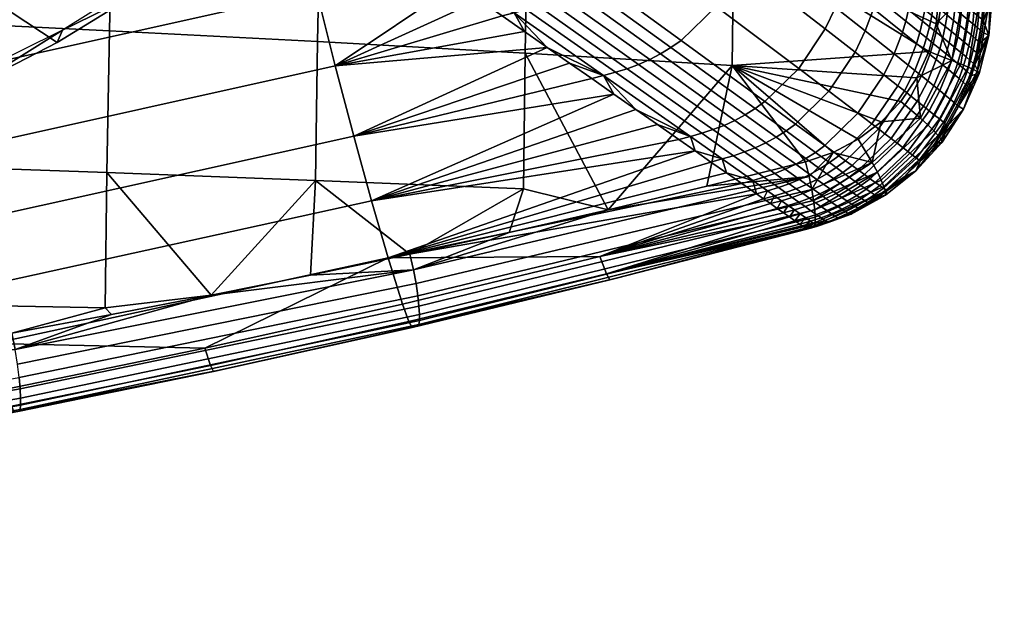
# Model space of a CAD drawing. Header units: millimetres. Extents: x -339 to 339, y -344 to 316.
# Tile 64 of 98: x 162 to 227, y -252 to -212. Entities that reach past the tile are written whole.
import ezdxf

# ---------------------------------------------------------------- set-up
doc = ezdxf.new("R2010")
doc.units = ezdxf.units.MM
doc.header["$MEASUREMENT"] = 0
for name, color, linetype in [('kolecka', 250, 'Continuous'), ('kryt', 7, 'Continuous'), ('podnoz', 251, 'Continuous'), ('sedak', 22, 'Continuous')]:
    doc.layers.add(name, color=color, linetype=linetype)

msp = doc.modelspace()

# ---------------------------------------------------------------- meshes
at = {"layer": 'kolecka'}
mesh = msp.add_polyface(dxfattribs=at)
corners = [(288.849, -95.198, 6.705), (288.849, -101.267, 12.774), (288.849, -104.552, 20.705), (288.849, -103.302, 16.577), (288.849, -98.532, 9.44), (288.849, -70.754, 6.705), (288.849, -87.267, 46.573), (288.849, -87.267, 3.42), (288.849, -91.395, 4.67), (288.849, -104.552, 29.288), (288.849, -78.684, 3.42), (288.849, -101.267, 37.219), (288.849, -103.302, 33.416), (288.849, -104.976, 24.997), (288.849, -95.198, 43.288), (288.849, -98.532, 40.553), (288.849, -91.395, 45.323), (25, -288.999, 24.996), (25, -289.423, 29.288), (25, -289.423, 20.705), (24.121, -287.343, 20.291), (24.121, -288.714, 15.765), (23.104, -288.097, 15.51), (23.104, -286.688, 20.16), (24.789, -288.34, 20.489), (24.789, -289.654, 16.155), (24.121, -286.878, 24.996), (23.104, -286.21, 24.996), (24.789, -287.895, 24.996), (24.121, -287.343, 29.702), (23.104, -286.688, 29.832), (24.789, -288.34, 29.504), (24.121, -288.714, 34.228), (23.104, -288.097, 34.483), (24.789, -289.654, 33.838), (24.121, -290.944, 38.397), (23.104, -290.389, 38.768), (23.104, -290.389, 11.225), (22, -290.075, 11.316), (22, -288.793, 13.514), (22, -287.755, 15.794), (22, -286.965, 18.118), (22, -286.417, 20.447), (22, -286.101, 22.75), (22, -286, 24.996), (22, -286.101, 27.243), (22, -286.417, 29.546), (22, -287.755, 34.199), (22, -286.965, 31.875), (22, -288.793, 36.479), (25, -290.674, 16.577), (25, -290.674, 33.416)]
mesh.append_faces([[corners[k] for k in face] for face in [(0, 1, 2, 2), (1, 3, 2, 2), (0, 4, 1, 1), (5, 0, 6, 6), (7, 8, 0, 0), (0, 2, 9, 9), (0, 10, 7, 7), (11, 0, 9, 9), (9, 12, 11, 11), (9, 2, 13, 13), (14, 11, 15, 15), (14, 16, 6, 6), (0, 11, 14, 14), (0, 14, 6, 6), (17, 18, 19, 19), (20, 21, 22, 23), (24, 25, 21, 20), (26, 20, 23, 27), (28, 24, 20, 26), (29, 26, 27, 30), (31, 28, 26, 29), (32, 29, 30, 33), (34, 31, 29, 32), (35, 32, 33, 36), (37, 38, 39, 39), (37, 39, 22, 22), (40, 22, 39, 39), (41, 22, 40, 40), (23, 41, 42, 42), (27, 43, 44, 44), (27, 44, 45, 45), (23, 42, 43, 43), (46, 30, 45, 45), (47, 33, 48, 48), (49, 33, 47, 47), (48, 30, 46, 46), (30, 27, 45, 45), (43, 27, 23, 23), (22, 41, 23, 23), (24, 19, 50, 25), (28, 17, 19, 24), (31, 18, 17, 28), (49, 36, 33, 33), (18, 31, 34, 51), (33, 30, 48, 48)]])
at = {"layer": 'kryt'}
mesh = msp.add_polyface(dxfattribs=at)
corners = [(141.391, -192.463, 440.089), (160.226, -198.651, 445.822), (150.018, -204.235, 444.734), (160.034, -165, 438.362), (150, -165, 435.677), (158.201, -163.105, 437.449), (148.312, -152.911, 432.727), (168.05, -165, 440.814), (175.981, -165, 443.536), (164.364, -154.734, 437.636), (179.084, -154.109, 442.754), (191.522, -165, 449.826), (183.812, -165, 446.536), (169.474, -191.575, 446.813), (163.688, -185, 443.665), (171.533, -185, 446.032), (156.866, -185, 441.816), (183.859, -198.635, 453.094), (151.098, -187.301, 440.928), (147.372, -184.649, 439.464), (149.221, -184.97, 439.954), (145.627, -183.993, 438.93), (150, -185, 440.14), (169.83, -210.622, 451.245), (164.585, -213.846, 450.564), (179.501, -202.999, 452.52), (174.813, -207.001, 451.9), (193.061, -152.015, 448.567), (202.588, -165, 455.193), (197.095, -165, 452.428), (193.967, -185, 454.368), (187.865, -193.938, 453.614), (186.681, -185, 451.387), (179.303, -185, 448.643), (159.115, -216.668, 449.868), (153.457, -219.092, 449.166), (139.123, -208.314, 443.617), (202.471, -165, 460.778), (202.588, -165, 455.193), (203.699, -160.935, 455.239), (204.006, -159.295, 460.645), (141.715, -222.767, 447.773), (147.646, -221.121, 448.465), (147.559, -220.503, 457.536), (153.457, -219.092, 449.166), (179.501, -202.999, 452.52), (176.553, -205.013, 460.249), (174.813, -207.001, 451.9), (186.557, -195.037, 460.743), (183.859, -198.635, 453.094), (187.865, -193.938, 453.614), (181.781, -200.254, 460.549), (164.585, -213.846, 450.564), (164.946, -213.025, 459.289), (159.115, -216.668, 449.868), (169.83, -210.622, 451.245), (170.924, -209.277, 459.823), (156.451, -217.236, 458.447), (193.967, -185, 454.368), (193.689, -185, 460.916), (186.57, -195.021, 460.743)]
mesh.append_faces([[corners[k] for k in face] for face in [(0, 1, 2, 2), (3, 4, 5, 5), (4, 6, 5, 5), (5, 7, 3, 3), (8, 7, 9, 9), (10, 11, 12, 12), (13, 14, 15, 15), (16, 14, 13, 13), (15, 17, 13, 13), (13, 1, 16, 16), (18, 19, 20, 20), (18, 21, 19, 19), (16, 1, 18, 18), (18, 20, 22, 22), (18, 1, 0, 0), (1, 23, 24, 2), (18, 0, 21, 21), (22, 16, 18, 18), (13, 25, 26, 1), (27, 28, 29, 29), (11, 27, 29, 29), (30, 31, 32, 32), (32, 31, 33, 33), (17, 33, 31, 31), (33, 17, 15, 15), (25, 13, 17, 17), (26, 23, 1, 1), (34, 2, 24, 24), (35, 2, 34, 34), (2, 35, 36, 36), (37, 38, 39, 39), (40, 37, 39, 39), (41, 42, 43, 43), (44, 43, 42, 42), (45, 46, 47, 47), (48, 49, 50, 50), (49, 51, 45, 45), (52, 53, 54, 54), (53, 52, 55, 55), (47, 56, 55, 55), (57, 44, 54, 54), (58, 59, 50, 50), (46, 45, 51, 51), (51, 49, 48, 48), (47, 46, 56, 56), (44, 57, 43, 43), (53, 57, 54, 54), (53, 55, 56, 56), (48, 50, 60, 60), (60, 50, 59, 59)]])
at = {"layer": 'podnoz'}
mesh = msp.add_polyface(dxfattribs=at)
corners = [(13.566, -330, 55.996), (13, -330, 60.95), (12.613, -334.994, 55.996), (12.783, -327.635, 60.95), (14.324, -257.19, 60.95), (12.379, -257.155, 77.966), (11.717, -293.56, 77.966), (13.662, -293.595, 60.95), (14.986, -220.785, 60.95), (13.041, -220.75, 77.966), (15.647, -184.38, 60.95), (13.703, -184.345, 77.966), (16.31, -147.976, 60.95), (14.365, -147.94, 77.966), (16.972, -111.571, 60.95), (15.027, -111.535, 77.966), (17.633, -75.166, 60.95), (15.689, -75.131, 77.966), (240.176, -93.099, 60.95), (240.743, -91.239, 77.966), (205.916, -80.619, 77.966), (205.349, -82.479, 60.95), (275.004, -103.719, 60.95), (275.57, -101.859, 77.966), (12.947, -126.412, 93.791), (12.733, -140.142, 93.483), (12.523, -153.871, 93.136), (12.318, -167.599, 92.748), (12.117, -181.325, 92.318), (13.467, -94.185, 94.371), (13.166, -112.682, 94.062), (13.775, -75.687, 94.619), (11.732, -208.774, 91.321), (12.111, -329.984, 68.728), (224.361, -84.808, 89.976), (213.563, -81.453, 90.502), (202.764, -78.101, 90.993), (245.946, -91.53, 88.808), (235.155, -88.167, 89.412), (256.734, -94.896, 88.164), (267.518, -98.266, 87.478), (246.287, -90.599, 89.694), (222.844, -79.735, 91.008), (224.695, -83.875, 90.862), (256.732, -91.86, 89.113), (267.865, -97.338, 88.363), (267.518, -98.266, 87.478), (267.865, -97.338, 88.363), (256.734, -94.896, 88.164), (246.287, -90.599, 89.694), (235.155, -88.167, 89.412), (245.946, -91.53, 88.808), (224.695, -83.875, 90.862), (224.361, -84.808, 89.976), (213.563, -81.453, 90.502), (13.775, -75.687, 94.619), (12.477, -94.182, 95.258), (13.467, -94.185, 94.371), (12.175, -112.682, 94.949), (13.166, -112.682, 94.062), (12.783, -75.681, 95.506)]
mesh.append_faces([[corners[k] for k in face] for face in [(0, 1, 2, 2), (0, 3, 1, 1), (4, 5, 6, 7), (8, 9, 5, 4), (10, 11, 9, 8), (12, 13, 11, 10), (14, 15, 13, 12), (16, 17, 15, 14), (18, 19, 20, 21), (22, 23, 19, 18), (13, 24, 25, 25), (13, 25, 26, 26), (27, 28, 11, 11), (27, 13, 26, 26), (29, 30, 15, 15), (31, 29, 17, 17), (24, 15, 30, 30), (32, 9, 11, 11), (11, 13, 27, 27), (7, 33, 1, 1), (15, 17, 29, 29), (13, 15, 24, 24), (20, 34, 35, 35), (35, 36, 20, 20), (19, 37, 38, 38), (38, 34, 19, 19), (19, 39, 37, 37), (39, 23, 40, 40), (34, 20, 19, 19), (39, 19, 23, 23), (41, 42, 43, 43), (44, 41, 45, 45), (44, 42, 41, 41), (46, 47, 48, 48), (47, 49, 48, 48), (50, 51, 49, 49), (48, 49, 51, 51), (49, 52, 50, 50), (53, 50, 52, 52), (53, 52, 54, 54), (55, 56, 57, 57), (58, 59, 57, 57), (56, 55, 60, 60)]])
at = {"layer": 'sedak'}
mesh = msp.add_polyface(dxfattribs=at)
corners = [(168.246, -203.455, 456.477), (168.471, -193.738, 456.006), (182.252, -194.836, 457.301), (182.045, -204.372, 457.704), (168.046, -213.07, 456.528), (181.865, -213.791, 457.7), (167.879, -222.482, 455.846), (181.721, -223, 456.965), (174.801, -230.624, 454.823), (167.757, -231.466, 453.997), (157.342, -221.096, 480.554), (183.035, -215.388, 483.074), (181.779, -210.423, 484.158), (156.252, -216.098, 481.879), (158.407, -225.783, 478.605), (184.268, -220.065, 481.397), (159.425, -230.059, 476.064), (185.445, -224.351, 479.143), (160.369, -233.817, 472.954), (186.542, -228.135, 476.321), (181.211, -203.059, 484.826), (179.84, -202.099, 484.743), (155.157, -210.872, 482.591), (154.089, -205.605, 482.767), (178.469, -201.139, 484.64), (177.1, -200.18, 484.521), (185.329, -205.941, 484.938), (183.956, -204.98, 484.925), (182.584, -204.019, 484.887), (172.995, -197.308, 484.09), (153.041, -200.326, 482.593), (174.363, -198.265, 484.243), (172.508, -196.13, 484), (171.628, -196.352, 483.933), (174.231, -197.34, 484.199), (175.73, -199.222, 484.388), (177.963, -199.963, 484.591), (175.097, -197.081, 484.265), (173.379, -195.867, 484.064), (178.818, -199.714, 484.66), (174.235, -195.562, 484.127), (175.949, -196.784, 484.328), (176.787, -196.445, 484.39), (175.076, -195.217, 484.186), (175.9, -194.833, 484.243), (168.391, -178.354, 482.632), (178.244, -193.445, 484.392), (179.684, -192.335, 484.474), (176.703, -194.408, 484.296), (177.485, -193.946, 484.346)]
mesh.append_faces([[corners[k] for k in face] for face in [(0, 1, 2, 3), (4, 0, 3, 5), (6, 4, 5, 7), (6, 7, 8, 8), (9, 6, 8, 8), (10, 11, 12, 13), (14, 15, 11, 10), (16, 17, 15, 14), (18, 19, 17, 16), (20, 21, 22, 22), (23, 21, 24, 24), (25, 23, 24, 24), (26, 22, 12, 12), (26, 27, 22, 22), (28, 20, 22, 22), (28, 22, 27, 27), (29, 30, 31, 31), (32, 33, 29, 29), (34, 29, 31, 31), (35, 34, 31, 31), (35, 36, 34, 34), (32, 34, 37, 38), (36, 39, 37, 34), (32, 29, 34, 34), (40, 38, 37, 37), (40, 41, 42, 43), (42, 44, 43, 43), (41, 40, 37, 37), (45, 46, 47, 47), (45, 48, 49, 49), (44, 45, 43, 43), (45, 40, 43, 43), (38, 45, 32, 32), (32, 45, 33, 33)]])
mesh = msp.add_polyface(dxfattribs=at)
corners = [(154.398, -202.602, 455.345), (154.633, -192.717, 454.81), (168.471, -193.738, 456.006), (168.246, -203.455, 456.477), (140.505, -201.816, 454.308), (140.741, -191.776, 453.715), (126.57, -201.099, 453.368), (126.802, -190.917, 452.722), (154.186, -212.399, 455.447), (168.046, -213.07, 456.528), (140.287, -211.78, 454.458), (126.354, -211.215, 453.561), (154.002, -222, 454.815), (167.879, -222.482, 455.846), (140.096, -221.555, 453.872), (126.163, -221.149, 453.019), (139.945, -230.917, 452.093), (153.862, -231.181, 453.002), (126.008, -230.676, 451.271), (167.757, -231.466, 453.997), (129.611, -215.644, 480.633), (155.157, -210.872, 482.591), (154.089, -205.605, 482.767), (128.705, -210.307, 481.003), (130.539, -220.923, 479.685), (156.252, -216.098, 481.879), (131.461, -225.95, 478.097), (157.342, -221.096, 480.554), (132.36, -230.643, 475.868), (158.407, -225.783, 478.605), (177.1, -200.18, 484.521), (175.73, -199.222, 484.388), (174.363, -198.265, 484.243), (153.041, -200.326, 482.593), (140.45, -202.742, 481.761), (179.84, -202.099, 484.743), (127.816, -204.947, 480.979), (115.146, -206.941, 480.248), (181.779, -210.423, 484.158), (172.995, -197.308, 484.09), (171.628, -196.352, 483.933), (163.686, -196.63, 483.278), (149.307, -195.576, 482.11), (130.408, -194.34, 480.741), (111.428, -193.267, 479.555), (125.752, -204.224, 480.838)]
mesh.append_faces([[corners[k] for k in face] for face in [(0, 1, 2, 3), (4, 5, 1, 0), (6, 7, 5, 4), (8, 0, 3, 9), (10, 4, 0, 8), (11, 6, 4, 10), (12, 8, 9, 13), (14, 10, 8, 12), (15, 11, 10, 14), (16, 14, 12, 17), (18, 15, 14, 16), (12, 13, 19, 17), (20, 21, 22, 23), (24, 25, 21, 20), (26, 27, 25, 24), (28, 29, 27, 26), (30, 31, 22, 22), (31, 32, 22, 22), (32, 33, 22, 22), (34, 22, 33, 33), (35, 22, 21, 21), (23, 22, 34, 34), (36, 23, 34, 34), (37, 23, 36, 36), (25, 38, 21, 21), (33, 39, 40, 40), (40, 41, 33, 33), (34, 33, 42, 42), (33, 41, 42, 42), (43, 34, 42, 42), (43, 44, 45, 45), (34, 43, 36, 36), (43, 45, 36, 36)]])
mesh = msp.add_polyface(dxfattribs=at)
corners = [(181.865, -213.791, 457.7), (182.045, -204.372, 457.704), (195.79, -205.351, 459.026), (195.64, -214.561, 458.963), (195.597, -213.127, 484.072), (194.1, -212.079, 484.318), (183.035, -215.388, 483.074), (192.598, -211.028, 484.52), (191.092, -209.974, 484.68), (189.584, -208.919, 484.8), (181.779, -210.423, 484.158), (188.074, -207.862, 484.882), (197.089, -214.172, 483.779), (184.268, -220.065, 481.397), (198.574, -215.211, 483.439), (200.052, -216.245, 483.05), (186.701, -206.902, 484.924), (185.329, -205.941, 484.938), (195.709, -211.655, 484.475), (189.723, -207.424, 485.031), (188.9, -207.652, 484.957), (194.906, -211.874, 484.398), (201.618, -215.827, 483.217), (200.836, -216.042, 483.135), (196.505, -211.409, 484.546), (190.535, -207.168, 485.1), (202.392, -215.587, 483.295), (197.286, -211.124, 484.611), (191.333, -206.871, 485.164), (203.152, -215.308, 483.365), (198.048, -210.789, 484.666), (192.112, -206.524, 485.22), (198.788, -210.403, 484.712), (192.869, -206.129, 485.269), (199.502, -209.97, 484.749), (193.601, -205.687, 485.311), (200.187, -209.493, 484.777), (194.306, -205.202, 485.346)]
mesh.append_faces([[corners[k] for k in face] for face in [(0, 1, 2, 3), (4, 5, 6, 6), (6, 5, 7, 7), (8, 9, 10, 10), (8, 6, 7, 7), (9, 11, 10, 10), (12, 13, 14, 14), (13, 15, 14, 14), (12, 4, 6, 6), (10, 11, 16, 16), (10, 6, 8, 8), (13, 12, 6, 6), (10, 16, 17, 17), (18, 19, 20, 21), (22, 18, 21, 23), (24, 25, 19, 18), (26, 24, 18, 22), (27, 28, 25, 24), (29, 27, 24, 26), (30, 31, 28, 27), (32, 33, 31, 30), (34, 35, 33, 32), (36, 37, 35, 34), (16, 20, 17, 17), (16, 11, 20, 20), (11, 9, 20, 20), (8, 7, 21, 21), (5, 4, 21, 21), (21, 7, 5, 5), (20, 9, 8, 8), (12, 14, 23, 23), (21, 4, 12, 12), (12, 23, 21, 21), (8, 21, 20, 20)]])
mesh = msp.add_polyface(dxfattribs=at)
corners = [(195.64, -214.561, 458.963), (195.79, -205.351, 459.026), (209.477, -206.39, 460.441), (209.366, -215.377, 460.316), (223.073, -210.703, 461.939), (222.9, -212.606, 461.886), (222.412, -214.451, 461.772), (221.622, -216.184, 461.602), (203.895, -214.98, 483.424), (198.048, -210.789, 484.666), (197.286, -211.124, 484.611), (203.152, -215.308, 483.365), (204.614, -214.603, 483.473), (198.788, -210.403, 484.712), (205.308, -214.179, 483.511), (199.502, -209.97, 484.749), (205.973, -213.709, 483.54), (200.187, -209.493, 484.777), (208.307, -211.453, 483.567), (202.611, -207.206, 484.815), (213.791, -215.567, 481.557), (211.542, -217.774, 481.486), (215.542, -212.943, 481.545), (210.133, -208.766, 483.506), (217.523, -214.49, 480.562), (215.79, -217.078, 480.531), (216.225, -211.521, 481.523), (210.85, -207.309, 483.458), (218.201, -213.085, 480.562), (220.113, -214.607, 479.434), (219.435, -215.991, 479.405), (221.034, -215.344, 478.787), (220.353, -216.715, 478.741), (218.743, -211.622, 480.555), (216.768, -210.039, 481.496), (220.659, -213.164, 479.455), (221.586, -213.913, 478.825), (222.037, -214.279, 478.487), (221.482, -215.703, 478.44), (218.96, -210.872, 480.551), (216.984, -209.281, 481.482), (220.88, -212.425, 479.463), (221.811, -213.179, 478.841), (222.265, -213.548, 478.507), (219.141, -210.112, 480.546), (217.164, -208.512, 481.468), (221.064, -211.675, 479.47), (221.999, -212.435, 478.855), (221.214, -210.917, 479.474), (219.284, -209.345, 480.54), (222.152, -211.682, 478.865), (221.325, -210.153, 479.476), (219.392, -208.571, 480.534), (222.269, -210.923, 478.872), (222.348, -210.159, 478.875), (221.402, -209.384, 479.475)]
mesh.append_faces([[corners[k] for k in face] for face in [(0, 1, 2, 3), (2, 4, 5, 5), (2, 5, 6, 6), (3, 2, 6, 6), (7, 3, 6, 6), (8, 9, 10, 11), (12, 13, 9, 8), (14, 15, 13, 12), (16, 17, 15, 14), (18, 19, 17, 16), (20, 18, 16, 21), (22, 23, 18, 20), (24, 22, 20, 25), (26, 27, 23, 22), (28, 26, 22, 24), (29, 28, 24, 30), (31, 29, 30, 32), (33, 34, 26, 28), (35, 33, 28, 29), (36, 35, 29, 31), (37, 36, 31, 38), (39, 40, 34, 33), (41, 39, 33, 35), (42, 41, 35, 36), (43, 42, 36, 37), (44, 45, 40, 39), (46, 44, 39, 41), (47, 46, 41, 42), (48, 49, 44, 46), (50, 48, 46, 47), (51, 52, 49, 48), (53, 51, 48, 50), (54, 55, 51, 53)]])
mesh = msp.add_polyface(dxfattribs=at)
corners = [(224.223, -210.11, 477.489), (224.23, -209.349, 477.496), (223.789, -209.752, 477.867), (222.479, -214.636, 478.131), (222.037, -214.279, 478.487), (221.482, -215.703, 478.44), (221.919, -216.054, 478.075), (222.907, -214.985, 477.756), (222.342, -216.396, 477.69), (223.32, -215.322, 477.355), (222.749, -216.725, 477.279), (222.708, -213.909, 478.156), (222.265, -213.548, 478.507), (223.141, -214.26, 477.786), (223.557, -214.601, 477.389), (223.953, -214.928, 476.958), (223.713, -215.645, 476.919), (222.456, -212.806, 478.524), (221.999, -212.435, 478.855), (221.811, -213.179, 478.841), (222.903, -213.17, 478.178), (223.339, -213.526, 477.812), (223.76, -213.87, 477.42), (224.16, -214.201, 476.993), (222.611, -212.057, 478.538), (222.152, -211.682, 478.865), (223.062, -212.424, 478.195), (223.501, -212.782, 477.834), (223.926, -213.129, 477.446), (222.729, -211.3, 478.548), (222.269, -210.923, 478.872), (223.183, -211.67, 478.208), (223.625, -212.031, 477.85), (224.054, -212.382, 477.465), (222.811, -210.539, 478.553), (222.348, -210.159, 478.875), (223.266, -210.911, 478.215), (223.71, -211.275, 477.859), (224.142, -211.628, 477.478), (222.86, -209.774, 478.554), (222.396, -209.392, 478.875), (223.316, -210.148, 478.218), (223.763, -210.515, 477.864), (224.195, -210.87, 477.485), (223.343, -209.384, 478.22), (223.95, -215.035, 462.17), (221.622, -216.184, 461.602), (222.412, -214.451, 461.772), (224.688, -210.718, 462.368), (222.9, -212.606, 461.886), (223.073, -210.703, 461.939)]
mesh.append_faces([[corners[k] for k in face] for face in [(0, 1, 2, 2), (3, 4, 5, 6), (7, 3, 6, 8), (9, 7, 8, 10), (11, 12, 4, 3), (13, 11, 3, 7), (14, 13, 7, 9), (15, 14, 9, 16), (17, 18, 19, 12), (20, 17, 12, 11), (21, 20, 11, 13), (22, 21, 13, 14), (23, 22, 14, 15), (24, 25, 18, 17), (26, 24, 17, 20), (27, 26, 20, 21), (28, 27, 21, 22), (29, 30, 25, 24), (31, 29, 24, 26), (32, 31, 26, 27), (33, 32, 27, 28), (34, 35, 30, 29), (36, 34, 29, 31), (37, 36, 31, 32), (38, 37, 32, 33), (39, 40, 35, 34), (41, 39, 34, 36), (42, 41, 36, 37), (43, 42, 37, 38), (2, 44, 41, 42), (0, 2, 42, 43), (45, 46, 47, 47), (48, 49, 50, 50), (45, 47, 49, 49)]])
mesh = msp.add_polyface(dxfattribs=at)
corners = [(226.617, -210.78, 466.158), (226.389, -213.375, 466.089), (226.474, -210.754, 464.494), (224.651, -209.698, 477.086), (224.23, -209.349, 477.496), (224.223, -210.11, 477.489), (224.643, -210.457, 477.078), (225.056, -210.034, 476.635), (225.047, -210.789, 476.626), (225.436, -210.35, 476.135), (225.427, -211.102, 476.125), (225.763, -210.621, 475.587), (225.753, -211.37, 475.576), (226.001, -210.819, 474.99), (225.989, -211.566, 474.977), (226.093, -211.659, 474.332), (226.115, -210.914, 474.347), (226.076, -210.881, 474.675), (226.037, -212.402, 474.312), (224.464, -212.719, 477.047), (224.054, -212.382, 477.465), (223.926, -213.129, 477.446), (224.332, -213.464, 477.023), (224.557, -211.969, 477.063), (224.142, -211.628, 477.478), (224.954, -212.295, 476.605), (224.854, -213.042, 476.585), (225.326, -212.601, 476.098), (225.216, -213.344, 476.072), (224.614, -211.214, 477.072), (224.195, -210.87, 477.485), (225.017, -211.544, 476.618), (225.396, -211.853, 476.116), (225.717, -212.118, 475.562), (225.637, -212.863, 475.54), (225.939, -212.311, 474.959), (225.851, -213.052, 474.933), (225.946, -213.142, 474.286), (223.95, -215.035, 462.17), (222.9, -212.606, 461.886), (224.688, -210.718, 462.368)]
mesh.append_faces([[corners[k] for k in face] for face in [(0, 1, 2, 2), (3, 4, 5, 5), (6, 7, 3, 3), (8, 7, 6, 6), (5, 6, 3, 3), (9, 8, 10, 10), (7, 8, 9, 9), (11, 9, 10, 10), (10, 12, 11, 11), (13, 11, 12, 12), (14, 13, 12, 12), (15, 16, 17, 17), (17, 14, 15, 15), (13, 14, 17, 17), (0, 18, 1, 1), (18, 0, 15, 15), (15, 0, 16, 16), (19, 20, 21, 22), (23, 24, 20, 19), (25, 23, 19, 26), (27, 25, 26, 28), (29, 30, 24, 23), (31, 29, 23, 25), (32, 31, 25, 27), (33, 32, 27, 34), (35, 33, 34, 36), (6, 5, 30, 29), (8, 6, 29, 31), (10, 8, 31, 32), (12, 10, 32, 33), (14, 12, 33, 35), (36, 37, 18, 35), (15, 14, 35, 18), (38, 39, 40, 40)]])
mesh = msp.add_polyface(dxfattribs=at)
corners = [(225.623, -215.774, 464.273), (226.389, -213.375, 466.089), (225.747, -215.896, 465.955), (226.474, -210.754, 464.494), (225.471, -215.324, 474.174), (226.037, -212.402, 474.312), (225.946, -213.142, 474.286), (225.821, -213.877, 474.254), (225.662, -214.604, 474.217), (225.245, -216.033, 474.126), (224.545, -215.276, 462.534), (223.95, -215.035, 462.17), (224.688, -210.718, 462.368), (225.317, -210.726, 462.744), (225.022, -215.481, 463.007), (225.826, -210.734, 463.225), (225.382, -215.648, 463.587), (226.212, -210.744, 463.809), (224.326, -215.24, 476.484), (223.953, -214.928, 476.958), (223.713, -215.645, 476.919), (224.081, -215.952, 476.441), (224.668, -215.528, 475.96), (224.418, -216.236, 475.913), (224.539, -214.516, 476.523), (224.16, -214.201, 476.993), (224.886, -214.809, 476.002), (225.175, -215.059, 475.434), (224.953, -215.774, 475.389), (225.378, -215.239, 474.823), (225.154, -215.95, 474.776), (224.332, -213.464, 477.023), (223.926, -213.129, 477.446), (223.76, -213.87, 477.42), (224.716, -213.783, 476.557), (225.068, -214.081, 476.04), (225.363, -214.335, 475.475), (225.568, -214.518, 474.864), (224.854, -213.042, 476.585), (224.464, -212.719, 477.047), (225.216, -213.344, 476.072), (225.518, -213.602, 475.51), (225.726, -213.789, 474.901), (225.637, -212.863, 475.54), (225.326, -212.601, 476.098), (225.851, -213.052, 474.933)]
mesh.append_faces([[corners[k] for k in face] for face in [(0, 1, 2, 2), (3, 1, 0, 0), (2, 1, 4, 4), (5, 6, 1, 1), (7, 8, 1, 1), (6, 7, 1, 1), (8, 4, 1, 1), (4, 9, 2, 2), (10, 11, 12, 13), (14, 10, 13, 15), (16, 14, 15, 17), (0, 16, 17, 3), (18, 19, 20, 21), (22, 18, 21, 23), (24, 25, 19, 18), (26, 24, 18, 22), (27, 26, 22, 28), (29, 27, 28, 30), (31, 32, 33, 25), (34, 31, 25, 24), (35, 34, 24, 26), (36, 35, 26, 27), (37, 36, 27, 29), (38, 39, 31, 34), (40, 38, 34, 35), (41, 40, 35, 36), (42, 41, 36, 37), (43, 44, 40, 41), (45, 43, 41, 42), (30, 9, 4, 29), (8, 37, 29, 4), (37, 8, 7, 42), (42, 7, 6, 45)]])
mesh = msp.add_polyface(dxfattribs=at)
corners = [(181.721, -223, 456.965), (181.865, -213.791, 457.7), (195.64, -214.561, 458.963), (195.528, -223.551, 458.171), (201.134, -224.948, 458.502), (187.99, -227.9, 456.668), (194.568, -226.452, 457.587), (181.401, -229.29, 455.746), (174.801, -230.624, 454.823), (188.221, -228.926, 456.549), (214.851, -226.026, 463.258), (201.692, -229.497, 462.424), (188.587, -232.561, 459.506), (188.537, -232.658, 460.558), (175.334, -235.597, 458.666), (162.13, -238.208, 455.649), (201.255, -229.606, 470.498), (188.129, -232.752, 468.608), (174.955, -235.678, 466.703), (187.914, -232.355, 470.677), (201.029, -229.207, 472.538), (200.588, -228.051, 474.671), (187.502, -231.204, 472.872), (174.373, -234.137, 471.061), (186.542, -228.135, 476.321), (174.756, -235.281, 468.803), (202.975, -218.291, 482.112), (201.52, -217.272, 482.609), (185.445, -224.351, 479.143), (200.052, -216.245, 483.05), (184.268, -220.065, 481.397), (208.995, -222.505, 479.213), (207.961, -221.781, 479.835), (206.906, -221.043, 480.405), (205.836, -220.294, 480.93), (204.415, -219.299, 481.554), (210.979, -223.894, 477.779), (210.004, -223.211, 478.531)]
mesh.append_faces([[corners[k] for k in face] for face in [(0, 1, 2, 3), (3, 2, 4, 4), (3, 5, 0, 0), (3, 6, 5, 5), (6, 3, 4, 4), (0, 7, 8, 8), (5, 7, 0, 0), (9, 5, 6, 6), (9, 8, 7, 7), (9, 7, 5, 5), (4, 9, 6, 6), (10, 11, 12, 12), (12, 13, 14, 15), (12, 11, 13, 13), (13, 11, 16, 17), (14, 13, 17, 18), (19, 20, 21, 22), (23, 22, 24, 24), (25, 19, 22, 23), (26, 27, 28, 28), (27, 29, 30, 30), (30, 28, 27, 27), (31, 32, 24, 24), (32, 33, 24, 24), (28, 34, 35, 35), (26, 28, 35, 35), (33, 34, 28, 28), (33, 28, 24, 24), (20, 19, 17, 16), (18, 17, 19, 25), (24, 22, 21, 21), (21, 36, 24, 24), (37, 31, 24, 24)]])
mesh = msp.add_polyface(dxfattribs=at)
corners = [(195.64, -214.561, 458.963), (209.366, -215.377, 460.316), (201.134, -224.948, 458.502), (207.687, -223.385, 459.41), (214.226, -221.763, 460.312), (207.348, -219.874, 481.113), (201.618, -215.827, 483.217), (200.836, -216.042, 483.135), (206.594, -220.091, 481.022), (209.448, -221.36, 480.025), (208.706, -221.578, 479.93), (211.467, -222.791, 478.729), (210.738, -223.01, 478.629), (208.094, -219.631, 481.198), (202.392, -215.587, 483.295), (210.181, -221.114, 480.115), (212.187, -222.543, 478.824), (208.826, -219.351, 481.277), (203.152, -215.308, 483.365), (210.9, -220.832, 480.197), (212.893, -222.258, 478.911), (209.541, -219.025, 481.344), (203.895, -214.98, 483.424), (211.603, -220.504, 480.269), (213.581, -221.928, 478.988), (210.233, -218.652, 481.401), (204.614, -214.603, 483.473), (212.283, -220.131, 480.331), (210.902, -218.234, 481.449), (205.308, -214.179, 483.511), (212.94, -219.715, 480.383), (211.542, -217.774, 481.486), (205.973, -213.709, 483.54), (213.57, -219.258, 480.427), (198.574, -215.211, 483.439), (200.052, -216.245, 483.05), (201.52, -217.272, 482.609), (202.975, -218.291, 482.112), (205.836, -220.294, 480.93), (204.415, -219.299, 481.554), (206.906, -221.043, 480.405), (207.961, -221.781, 479.835), (208.995, -222.505, 479.213), (210.004, -223.211, 478.531)]
mesh.append_faces([[corners[k] for k in face] for face in [(0, 1, 2, 2), (1, 3, 2, 2), (4, 3, 1, 1), (5, 6, 7, 8), (9, 5, 8, 10), (11, 9, 10, 12), (13, 14, 6, 5), (15, 13, 5, 9), (16, 15, 9, 11), (17, 18, 14, 13), (19, 17, 13, 15), (20, 19, 15, 16), (21, 22, 18, 17), (23, 21, 17, 19), (24, 23, 19, 20), (25, 26, 22, 21), (27, 25, 21, 23), (28, 29, 26, 25), (30, 28, 25, 27), (31, 32, 29, 28), (33, 31, 28, 30), (34, 35, 7, 7), (36, 37, 7, 7), (38, 8, 39, 39), (37, 39, 8, 8), (7, 35, 36, 36), (37, 8, 7, 7), (10, 40, 41, 41), (10, 41, 42, 42), (12, 42, 43, 43), (10, 8, 40, 40), (8, 38, 40, 40), (10, 42, 12, 12)]])
mesh = msp.add_polyface(dxfattribs=at)
corners = [(221.559, -222.371, 465.215), (223.299, -220.455, 465.507), (221.839, -221.723, 473.483), (209.366, -215.377, 460.316), (220.555, -217.756, 461.384), (219.245, -219.125, 461.13), (217.731, -220.262, 460.858), (221.622, -216.184, 461.602), (218.999, -222.45, 461.377), (218.663, -221.819, 461.07), (221.866, -218.873, 461.704), (222.361, -219.329, 462.043), (219.253, -222.977, 461.817), (222.751, -219.713, 462.501), (219.429, -223.397, 462.389), (223.039, -220.02, 463.077), (218.626, -219.236, 478.618), (217.709, -218.536, 479.316), (215.514, -220.685, 479.167), (216.44, -221.368, 478.441), (219.069, -219.575, 478.242), (216.888, -221.697, 478.05), (219.5, -219.905, 477.847), (217.322, -222.017, 477.638), (219.916, -220.225, 477.432), (217.741, -222.325, 477.203), (220.313, -220.53, 476.989), (218.141, -222.617, 476.739), (220.687, -220.818, 476.511), (218.515, -222.889, 476.24), (219.435, -215.991, 479.405), (217.523, -214.49, 480.562), (215.79, -217.078, 480.531), (220.353, -216.715, 478.741), (220.798, -217.068, 478.384), (221.231, -217.412, 478.009), (221.651, -217.747, 477.614), (222.054, -218.068, 477.193), (222.435, -218.375, 476.738), (222.79, -218.662, 476.24), (221.032, -221.084, 475.99), (223.112, -218.925, 475.694), (221.342, -221.323, 475.422), (223.379, -219.146, 475.104), (221.595, -221.521, 474.81), (221.482, -215.703, 478.44), (221.034, -215.344, 478.787), (221.919, -216.054, 478.075), (222.342, -216.396, 477.69), (222.749, -216.725, 477.279), (221.769, -221.659, 474.161), (222.796, -220.592, 473.653), (216.057, -221.142, 460.582)]
mesh.append_faces([[corners[k] for k in face] for face in [(0, 1, 2, 2), (3, 4, 5, 5), (3, 5, 6, 6), (4, 3, 7, 7), (8, 9, 10, 11), (12, 8, 11, 13), (14, 12, 13, 15), (16, 17, 18, 19), (20, 16, 19, 21), (22, 20, 21, 23), (24, 22, 23, 25), (26, 24, 25, 27), (28, 26, 27, 29), (30, 31, 32, 17), (33, 30, 17, 16), (34, 33, 16, 20), (35, 34, 20, 22), (36, 35, 22, 24), (37, 36, 24, 26), (38, 37, 26, 28), (39, 38, 28, 40), (41, 39, 40, 42), (43, 41, 42, 44), (45, 46, 33, 34), (47, 45, 34, 35), (48, 47, 35, 36), (49, 48, 36, 37), (50, 2, 51, 51), (6, 9, 52, 52), (5, 9, 6, 6), (10, 5, 4, 4), (4, 7, 10, 10), (5, 10, 9, 9)]])
mesh = msp.add_polyface(dxfattribs=at)
corners = [(209.366, -215.377, 460.316), (217.731, -220.262, 460.858), (216.057, -221.142, 460.582), (214.226, -221.763, 460.312), (207.687, -223.385, 459.41), (214.467, -222.737, 460.292), (218.999, -222.45, 461.377), (214.849, -224.952, 461.121), (214.771, -224.335, 460.697), (213.35, -224.128, 477.153), (212.896, -223.806, 477.577), (212.177, -224.024, 477.474), (212.633, -224.346, 477.049), (213.788, -224.439, 476.704), (213.073, -224.656, 476.6), (213.607, -223.558, 477.677), (213.145, -223.227, 478.078), (212.431, -223.475, 477.981), (214.057, -223.879, 477.253), (214.492, -224.19, 476.806), (214.906, -224.485, 476.329), (214.204, -224.735, 476.227), (213.844, -222.941, 478.169), (212.893, -222.258, 478.911), (212.187, -222.543, 478.824), (214.303, -223.271, 477.768), (214.75, -223.592, 477.347), (215.182, -223.902, 476.901), (215.592, -224.196, 476.425), (215.976, -224.467, 475.913), (215.293, -224.759, 475.816), (214.525, -222.61, 478.249), (213.581, -221.928, 478.988), (214.981, -222.94, 477.851), (215.425, -223.26, 477.431), (215.853, -223.569, 476.987), (216.26, -223.861, 476.513), (214.249, -221.555, 479.056), (212.283, -220.131, 480.331), (211.603, -220.504, 480.269), (215.187, -222.236, 478.321), (215.64, -222.565, 477.924), (216.08, -222.884, 477.506), (214.894, -221.14, 479.116), (212.94, -219.715, 480.383), (215.825, -221.821, 478.384), (216.275, -222.15, 477.99), (215.514, -220.685, 479.167), (213.57, -219.258, 480.427), (216.44, -221.368, 478.441), (215.79, -217.078, 480.531), (213.791, -215.567, 481.557), (211.542, -217.774, 481.486), (217.709, -218.536, 479.316), (214.646, -223.596, 460.421)]
mesh.append_faces([[corners[k] for k in face] for face in [(0, 1, 2, 2), (3, 0, 2, 2), (4, 3, 5, 5), (6, 7, 8, 8), (9, 10, 11, 12), (13, 9, 12, 14), (15, 16, 17, 10), (18, 15, 10, 9), (19, 18, 9, 13), (20, 19, 13, 21), (22, 23, 24, 16), (25, 22, 16, 15), (26, 25, 15, 18), (27, 26, 18, 19), (28, 27, 19, 20), (29, 28, 20, 30), (31, 32, 23, 22), (33, 31, 22, 25), (34, 33, 25, 26), (35, 34, 26, 27), (36, 35, 27, 28), (37, 38, 39, 32), (40, 37, 32, 31), (41, 40, 31, 33), (42, 41, 33, 34), (43, 44, 38, 37), (45, 43, 37, 40), (46, 45, 40, 41), (47, 48, 44, 43), (49, 47, 43, 45), (50, 51, 52, 48), (53, 50, 48, 47), (2, 5, 3, 3), (5, 2, 54, 54)]])
mesh = msp.add_polyface(dxfattribs=at)
corners = [(224.707, -218.277, 465.758), (223.299, -220.455, 465.507), (223.225, -220.248, 463.771), (221.559, -222.371, 465.215), (225.747, -215.896, 465.955), (225.623, -215.774, 464.273), (225.245, -216.033, 474.126), (224.987, -216.731, 474.073), (224.377, -218.085, 473.951), (223.645, -219.376, 473.81), (222.796, -220.592, 473.653), (221.839, -221.723, 473.483), (221.769, -221.659, 474.161), (223.564, -219.303, 474.474), (222.361, -219.329, 462.043), (221.866, -218.873, 461.704), (223.95, -215.035, 462.17), (224.545, -215.276, 462.534), (222.751, -219.713, 462.501), (225.022, -215.481, 463.007), (223.039, -220.02, 463.077), (225.382, -215.648, 463.587), (223.379, -219.146, 475.104), (221.595, -221.521, 474.81), (223.135, -217.04, 476.834), (222.749, -216.725, 477.279), (222.054, -218.068, 477.193), (222.435, -218.375, 476.738), (223.496, -217.338, 476.346), (222.79, -218.662, 476.24), (223.825, -217.611, 475.81), (223.112, -218.925, 475.694), (224.1, -217.842, 475.229), (224.292, -218.008, 474.607), (223.713, -215.645, 476.919), (223.32, -215.322, 477.355), (224.081, -215.952, 476.441), (224.418, -216.236, 475.913), (224.699, -216.477, 475.339), (224.897, -216.65, 474.724), (224.953, -215.774, 475.389), (224.668, -215.528, 475.96), (225.154, -215.95, 474.776), (221.622, -216.184, 461.602)]
mesh.append_faces([[corners[k] for k in face] for face in [(0, 1, 2, 2), (3, 2, 1, 1), (4, 0, 5, 5), (0, 2, 5, 5), (4, 6, 7, 7), (7, 8, 4, 4), (9, 1, 0, 0), (0, 8, 9, 9), (9, 10, 1, 1), (4, 8, 0, 0), (10, 11, 1, 1), (12, 10, 13, 13), (10, 9, 13, 13), (14, 15, 16, 17), (18, 14, 17, 19), (20, 18, 19, 21), (2, 20, 21, 5), (13, 22, 23, 12), (24, 25, 26, 27), (28, 24, 27, 29), (30, 28, 29, 31), (32, 30, 31, 22), (33, 32, 22, 13), (34, 35, 25, 24), (36, 34, 24, 28), (37, 36, 28, 30), (38, 37, 30, 32), (39, 38, 32, 33), (40, 41, 37, 38), (42, 40, 38, 39), (13, 9, 8, 33), (39, 7, 6, 42), (33, 8, 7, 39), (15, 43, 16, 16)]])
mesh = msp.add_polyface(dxfattribs=at)
corners = [(219.532, -223.979, 464.898), (217.271, -225.233, 464.575), (219.532, -223.706, 463.094), (223.225, -220.248, 463.771), (221.559, -222.371, 465.215), (217.102, -225.213, 472.73), (219.634, -223.691, 473.113), (220.782, -222.759, 473.301), (221.839, -221.723, 473.483), (219.028, -224.115, 473.018), (218.403, -224.511, 472.922), (217.761, -224.877, 472.826), (219.57, -223.638, 473.805), (221.769, -221.659, 474.161), (219.429, -223.397, 462.389), (223.039, -220.02, 463.077), (218.999, -222.45, 461.377), (214.771, -224.335, 460.697), (218.663, -221.819, 461.07), (219.253, -222.977, 461.817), (214.849, -224.952, 461.121), (218.344, -224.467, 473.618), (218.182, -224.361, 474.292), (217.54, -224.736, 474.2), (217.702, -224.836, 473.523), (218.255, -223.579, 475.617), (217.911, -223.337, 476.165), (217.286, -223.752, 476.086), (217.632, -223.992, 475.534), (218.559, -223.789, 475.021), (217.937, -224.199, 474.934), (218.804, -223.955, 474.383), (218.967, -224.067, 473.712), (218.515, -222.889, 476.24), (218.141, -222.617, 476.739), (217.536, -223.067, 476.669), (218.857, -223.135, 475.697), (219.161, -223.349, 475.105), (219.405, -223.521, 474.472), (221.032, -221.084, 475.99), (220.687, -220.818, 476.511), (221.342, -221.323, 475.422), (221.595, -221.521, 474.81)]
mesh.append_faces([[corners[k] for k in face] for face in [(0, 1, 2, 2), (3, 4, 2, 2), (0, 2, 4, 4), (1, 0, 5, 5), (4, 6, 0, 0), (7, 4, 8, 8), (7, 6, 4, 4), (9, 10, 0, 0), (6, 9, 0, 0), (10, 11, 0, 0), (11, 5, 0, 0), (12, 7, 13, 13), (13, 7, 8, 8), (2, 14, 15, 3), (16, 17, 18, 18), (19, 20, 16, 16), (21, 22, 23, 24), (25, 26, 27, 28), (29, 25, 28, 30), (31, 29, 30, 22), (32, 31, 22, 21), (33, 34, 35, 26), (36, 33, 26, 25), (37, 36, 25, 29), (38, 37, 29, 31), (12, 38, 31, 32), (39, 40, 33, 36), (41, 39, 36, 37), (42, 41, 37, 38), (13, 42, 38, 12), (24, 11, 10, 21), (9, 32, 21, 10), (6, 12, 32, 9), (12, 6, 7, 7)]])
mesh = msp.add_polyface(dxfattribs=at)
corners = [(219.532, -223.706, 463.094), (217.271, -225.233, 464.575), (214.851, -226.026, 463.258), (217.102, -225.213, 472.73), (216.428, -225.518, 472.636), (215.739, -225.791, 472.543), (219.429, -223.397, 462.389), (214.883, -225.442, 461.689), (214.849, -224.952, 461.121), (219.253, -222.977, 461.817), (214.771, -224.335, 460.697), (214.646, -223.596, 460.421), (218.663, -221.819, 461.07), (214.882, -225.801, 462.402), (216.636, -224.92, 474.752), (216.327, -224.711, 475.357), (215.647, -225.008, 475.259), (215.96, -225.225, 474.655), (216.883, -225.08, 474.106), (216.209, -225.39, 474.01), (217.044, -225.176, 473.427), (216.371, -225.486, 473.332), (216.641, -224.13, 476.003), (216.26, -223.861, 476.513), (215.592, -224.196, 476.425), (215.976, -224.467, 475.913), (216.989, -224.371, 475.448), (217.295, -224.577, 474.845), (217.54, -224.736, 474.2), (217.702, -224.836, 473.523), (216.505, -223.192, 477.065), (216.08, -222.884, 477.506), (215.425, -223.26, 477.431), (215.853, -223.569, 476.987), (216.908, -223.483, 476.594), (217.286, -223.752, 476.086), (217.632, -223.992, 475.534), (217.937, -224.199, 474.934), (218.182, -224.361, 474.292), (216.713, -222.469, 477.575), (216.275, -222.15, 477.99), (215.64, -222.565, 477.924), (217.135, -222.776, 477.136), (217.536, -223.067, 476.669), (217.911, -223.337, 476.165), (216.888, -221.697, 478.05), (216.44, -221.368, 478.441), (215.825, -221.821, 478.384), (217.322, -222.017, 477.638), (217.741, -222.325, 477.203), (218.141, -222.617, 476.739), (215.684, -225.762, 473.237), (217.761, -224.877, 472.826), (216.057, -221.142, 460.582)]
mesh.append_faces([[corners[k] for k in face] for face in [(0, 1, 2, 2), (1, 3, 4, 4), (4, 5, 1, 1), (6, 7, 8, 9), (10, 11, 12, 12), (0, 13, 7, 6), (13, 0, 2, 2), (14, 15, 16, 17), (18, 14, 17, 19), (20, 18, 19, 21), (22, 23, 24, 25), (26, 22, 25, 15), (27, 26, 15, 14), (28, 27, 14, 18), (29, 28, 18, 20), (30, 31, 32, 33), (34, 30, 33, 23), (35, 34, 23, 22), (36, 35, 22, 26), (37, 36, 26, 27), (38, 37, 27, 28), (39, 40, 41, 31), (42, 39, 31, 30), (43, 42, 30, 34), (44, 43, 34, 35), (45, 46, 47, 40), (48, 45, 40, 39), (49, 48, 39, 42), (50, 49, 42, 43), (21, 4, 3, 20), (51, 5, 4, 21), (20, 3, 52, 29), (53, 12, 11, 11)]])
mesh = msp.add_polyface(dxfattribs=at)
corners = [(212.177, -224.024, 477.474), (211.909, -224.544, 476.948), (212.633, -224.346, 477.049), (211.451, -224.224, 477.374), (211.708, -223.694, 477.879), (210.979, -223.894, 477.779), (210.738, -223.01, 478.629), (210.004, -223.211, 478.531), (188.393, -229.848, 456.613), (188.221, -228.926, 456.549), (214.467, -222.737, 460.292), (214.646, -223.596, 460.421), (188.512, -230.656, 456.857), (214.771, -224.335, 460.697), (188.584, -231.341, 457.274), (214.849, -224.952, 461.121), (188.617, -231.893, 457.858), (214.883, -225.442, 461.689), (188.615, -232.303, 458.604), (214.882, -225.801, 462.402), (188.587, -232.561, 459.506), (214.851, -226.026, 463.258), (201.134, -224.948, 458.502), (207.687, -223.385, 459.41), (214.798, -226.113, 464.256), (201.692, -229.497, 462.424), (214.329, -226.238, 472.362), (201.255, -229.606, 470.498), (213.167, -225.425, 475.507), (212.773, -225.149, 476.02), (200.588, -228.051, 474.671), (212.352, -224.854, 476.498), (214.268, -226.195, 473.048), (214.099, -226.077, 473.715), (201.029, -229.207, 472.538), (213.527, -225.677, 474.952), (213.845, -225.899, 474.352), (186.542, -228.135, 476.321), (212.431, -223.475, 477.981), (211.467, -222.791, 478.729), (212.896, -223.806, 477.577), (213.145, -223.227, 478.078), (212.187, -222.543, 478.824)]
mesh.append_faces([[corners[k] for k in face] for face in [(0, 1, 2, 2), (3, 1, 0, 0), (4, 5, 3, 3), (5, 6, 7, 7), (4, 6, 5, 5), (3, 0, 4, 4), (8, 9, 10, 11), (12, 8, 11, 13), (14, 12, 13, 15), (16, 14, 15, 17), (18, 16, 17, 19), (20, 18, 19, 21), (22, 23, 10, 10), (10, 9, 22, 22), (24, 25, 21, 21), (24, 26, 25, 25), (26, 27, 25, 25), (28, 29, 30, 30), (30, 29, 31, 31), (1, 3, 30, 30), (1, 30, 31, 31), (3, 5, 30, 30), (32, 27, 26, 26), (32, 33, 34, 34), (35, 34, 36, 36), (34, 33, 36, 36), (35, 28, 34, 34), (37, 5, 7, 7), (34, 27, 32, 32), (30, 34, 28, 28), (38, 39, 6, 4), (40, 38, 4, 0), (41, 42, 39, 38)]])
mesh = msp.add_polyface(dxfattribs=at)
corners = [(217.271, -225.233, 464.575), (214.798, -226.113, 464.256), (214.851, -226.026, 463.258), (214.268, -226.195, 473.048), (214.329, -226.238, 472.362), (215.039, -226.031, 472.452), (214.981, -225.998, 473.141), (214.813, -225.882, 473.811), (214.099, -226.077, 473.715), (214.56, -225.705, 474.452), (213.845, -225.899, 474.352), (214.243, -225.482, 475.053), (213.527, -225.677, 474.952), (213.885, -225.229, 475.608), (213.167, -225.425, 475.507), (213.492, -224.952, 476.122), (213.073, -224.656, 476.6), (212.352, -224.854, 476.498), (212.773, -225.149, 476.02), (211.909, -224.544, 476.948), (212.633, -224.346, 477.049), (215.739, -225.791, 472.543), (214.204, -224.735, 476.227), (213.788, -224.439, 476.704), (214.595, -225.011, 475.713), (214.952, -225.263, 475.157), (215.268, -225.487, 474.555), (215.52, -225.66, 473.911), (215.684, -225.762, 473.237), (215.293, -224.759, 475.816), (214.906, -224.485, 476.329), (215.647, -225.008, 475.259), (215.96, -225.225, 474.655), (216.209, -225.39, 474.01), (216.371, -225.486, 473.332), (216.327, -224.711, 475.357), (215.976, -224.467, 475.913)]
mesh.append_faces([[corners[k] for k in face] for face in [(0, 1, 2, 2), (3, 4, 5, 5), (6, 3, 5, 5), (7, 8, 6, 6), (3, 6, 8, 8), (9, 8, 7, 7), (10, 8, 9, 9), (11, 12, 10, 10), (12, 13, 14, 14), (15, 14, 13, 13), (11, 13, 12, 12), (10, 9, 11, 11), (16, 17, 18, 18), (14, 15, 18, 18), (15, 16, 18, 18), (19, 17, 20, 20), (16, 20, 17, 17), (5, 4, 1, 1), (5, 0, 21, 21), (1, 0, 5, 5), (22, 23, 16, 15), (24, 22, 15, 13), (25, 24, 13, 11), (26, 25, 11, 9), (27, 26, 9, 7), (28, 27, 7, 6), (29, 30, 22, 24), (31, 29, 24, 25), (32, 31, 25, 26), (33, 32, 26, 27), (34, 33, 27, 28), (35, 36, 29, 31), (6, 5, 21, 28)]])
mesh = msp.add_polyface(dxfattribs=at)
corners = [(161.566, -233.134, 452.98), (167.757, -231.466, 453.997), (168.188, -231.905, 453.9), (174.801, -230.624, 454.823), (153.862, -231.181, 453.002), (154.936, -234.314, 452.066), (148.294, -235.443, 451.163), (139.945, -230.917, 452.093), (161.951, -235.199, 452.723), (161.788, -234.212, 452.739), (188.221, -228.926, 456.549), (188.393, -229.848, 456.613), (162.063, -236.078, 452.919), (188.512, -230.656, 456.857), (162.131, -236.834, 453.32), (188.584, -231.341, 457.274), (162.16, -237.451, 453.915), (188.617, -231.893, 457.858), (162.158, -237.915, 454.695), (188.615, -232.303, 458.604), (162.13, -238.208, 455.649), (188.587, -232.561, 459.506), (135.498, -241.472, 449.454), (135.439, -240.653, 449.076), (135.521, -242.147, 450.053), (135.517, -242.657, 450.862), (135.49, -242.982, 451.868), (135.186, -238.669, 449.037), (175.334, -235.597, 458.666), (162.084, -238.317, 456.768), (148.789, -240.818, 454.89), (174.955, -235.678, 466.703), (161.734, -238.385, 464.798), (148.468, -240.875, 462.914), (160.369, -233.817, 472.954), (161.195, -236.853, 469.24), (174.373, -234.137, 471.061), (186.542, -228.135, 476.321), (161.549, -237.99, 466.928), (174.756, -235.281, 468.803), (147.971, -239.354, 467.441), (148.297, -240.482, 465.074)]
mesh.append_faces([[corners[k] for k in face] for face in [(0, 1, 2, 2), (3, 2, 1, 1), (4, 1, 0, 0), (5, 4, 0, 0), (5, 6, 4, 4), (6, 7, 4, 4), (8, 9, 10, 11), (12, 8, 11, 13), (14, 12, 13, 15), (16, 14, 15, 17), (18, 16, 17, 19), (20, 18, 19, 21), (22, 23, 12, 14), (24, 22, 14, 16), (25, 24, 16, 18), (26, 25, 18, 20), (9, 2, 3, 3), (10, 9, 3, 3), (0, 2, 9, 9), (5, 0, 9, 9), (9, 6, 5, 5), (27, 6, 9, 9), (20, 28, 29, 29), (20, 29, 30, 30), (30, 26, 20, 20), (29, 28, 31, 32), (30, 29, 32, 33), (34, 35, 36, 36), (37, 34, 36, 36), (38, 39, 36, 35), (40, 35, 34, 34), (41, 38, 35, 40), (39, 38, 32, 31), (38, 41, 33, 32)]])

doc.saveas('drawing.dxf')
